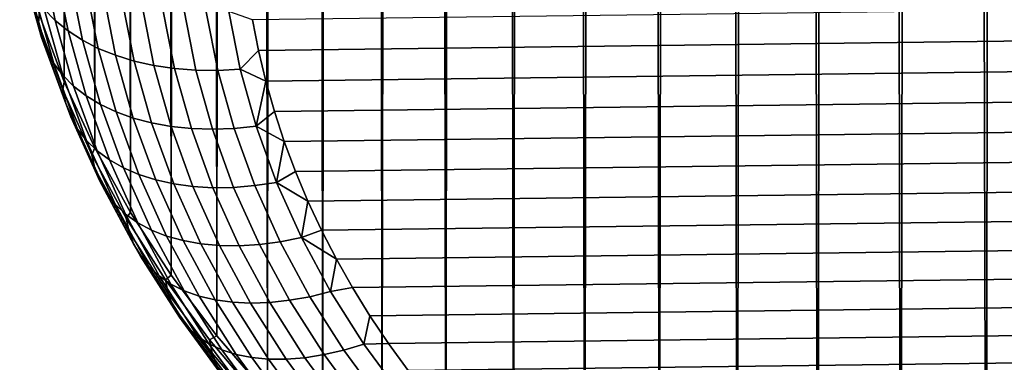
# Model space of a CAD drawing. Header units: metres. Extents: x -29 to 117, y -464 to 29.
# Tile 244 of 256: x 97.95 to 101.92, y -64.88 to -63.5. Entities that reach past the tile are written whole.
import ezdxf

# ---------------------------------------------------------------- set-up
doc = ezdxf.new("R2010")
doc.units = ezdxf.units.M
doc.layers.add('solid_24_501_056_XXX', color=7, linetype='CONTINUOUS')

msp = doc.modelspace()

# ---------------------------------------------------------------- linework, layer by layer
at = {"layer": 'solid_24_501_056_XXX'}
for points in [[(98.05957, -19.984756, 73.343491), (98.109924, -20.108583, 73.221863), (98.127434, -63.746906, 125.140884), (98.026306, -63.474628, 125.369354)], [(98.109924, -20.108583, 73.221863), (98.165558, -20.230625, 73.100113), (98.127434, -63.746906, 125.140884)], [(98.165558, -20.230625, 73.100113), (98.226463, -20.35083, 72.978386), (98.250252, -64.013901, 124.916855), (98.127434, -63.746906, 125.140884)], [(98.226463, -20.35083, 72.978386), (98.292595, -20.468977, 72.856689), (98.250252, -64.013901, 124.916855)], [(98.292595, -20.468977, 72.856689), (98.363937, -20.585005, 72.735222), (98.394295, -64.27459, 124.698105), (98.250252, -64.013901, 124.916855)], [(98.363937, -20.585005, 72.735222), (98.44043, -20.6989, 72.614243), (98.394295, -64.27459, 124.698105)], [(98.44043, -20.6989, 72.614243), (98.522049, -20.810598, 72.493904), (98.559013, -64.528, 124.485474), (98.394295, -64.27459, 124.698105)], [(98.522049, -20.810598, 72.493904), (98.608749, -20.919872, 72.374168), (98.559013, -64.528, 124.485474)], [(98.608749, -20.919872, 72.374168), (98.700455, -21.026684, 72.255318), (98.743782, -64.773155, 124.279762), (98.559013, -64.528, 124.485474)], [(98.700455, -21.026684, 72.255318), (98.797073, -21.131027, 72.13765), (98.743782, -64.773155, 124.279762)], [(98.797073, -21.131027, 72.13765), (98.898529, -21.232809, 72.021324), (98.947899, -65.009132, 124.081749), (98.743782, -64.773155, 124.279762)], [(98.898529, -21.232809, 72.021324), (99.004784, -21.331825, 71.906265), (98.947899, -65.009132, 124.081749)], [(99.004784, -21.331825, 71.906265), (99.115707, -21.428064, 71.792809), (99.170593, -65.235039, 123.892197), (98.947899, -65.009132, 124.081749)], [(99.115707, -21.428064, 71.792809), (99.231133, -21.521538, 71.681328), (99.170593, -65.235039, 123.892197)], [(99.231133, -21.521538, 71.681328), (99.350975, -21.612135, 71.571884), (99.411026, -65.450012, 123.711807), (99.170593, -65.235039, 123.892197)], [(99.350975, -21.612135, 71.571884), (99.475174, -21.699684, 71.464432), (99.411026, -65.450012, 123.711807)], [(99.475174, -21.699684, 71.464432), (99.603523, -21.784203, 71.359352), (99.668266, -65.653244, 123.541283), (99.411026, -65.450012, 123.711807)], [(99.603523, -21.784203, 71.359352), (99.735825, -21.865726, 71.257011), (99.668266, -65.653244, 123.541283)], [(99.735825, -21.865726, 71.257011), (99.871979, -21.944115, 71.157387), (99.94136, -65.843956, 123.381256), (99.668266, -65.653244, 123.541283)], [(99.871979, -21.944115, 71.157387), (100.011871, -22.019257, 71.060486), (99.94136, -65.843956, 123.381256)], [(100.011871, -22.019257, 71.060486), (100.155273, -22.0912, 70.966667), (100.229263, -66.021431, 123.232338), (99.94136, -65.843956, 123.381256)], [(100.155273, -22.0912, 70.966667), (100.301949, -22.160004, 70.876266), (100.229263, -66.021431, 123.232338)], [(100.301949, -22.160004, 70.876266), (100.451797, -22.225512, 70.789162), (100.530876, -66.18499, 123.095093), (100.229263, -66.021431, 123.232338)], [(100.451797, -22.225512, 70.789162), (100.604668, -22.287676, 70.705452), (100.530876, -66.18499, 123.095093)], [(100.604668, -22.287676, 70.705452), (100.760323, -22.346571, 70.625412), (100.845062, -66.334015, 122.970047), (100.530876, -66.18499, 123.095093)], [(100.760323, -22.346571, 70.625412), (100.918518, -22.402264, 70.549316), (100.845062, -66.334015, 122.970047)], [(100.918518, -22.402264, 70.549316), (101.079132, -22.454599, 70.47702), (101.170631, -66.467941, 122.857666), (100.845062, -66.334015, 122.970047)], [(101.079132, -22.454599, 70.47702), (101.242004, -22.50359, 70.408623), (101.170631, -66.467941, 122.857666)], [(101.242004, -22.50359, 70.408623), (101.406937, -22.54933, 70.34433), (101.50634, -66.586258, 122.758385), (101.170631, -66.467941, 122.857666)], [(101.406937, -22.54933, 70.34433), (101.573753, -22.591885, 70.284294), (101.50634, -66.586258, 122.758385)], [(101.573753, -22.591885, 70.284294), (101.742279, -22.631115, 70.228401), (101.850929, -66.688522, 122.672577), (101.50634, -66.586258, 122.758385)], [(101.742279, -22.631115, 70.228401), (101.912376, -22.667072, 70.17675), (101.850929, -66.688522, 122.672577)], [(101.912376, -22.667072, 70.17675), (102.083885, -22.699844, 70.129471), (102.203079, -66.774338, 122.600571), (101.850929, -66.688522, 122.672577)], [(98.090942, -63.499962, 126.03582), (98.037773, -63.232346, 126.260376), (97.993073, -63.184593, 126.195023), (98.046654, -63.454273, 125.968742)], [(97.947571, -63.240761, 125.686043), (97.94725, -63.198101, 125.601387), (98.026306, -63.474628, 125.369354), (98.023582, -63.512028, 125.45842)], [(98.035988, -63.568546, 125.530533), (97.960136, -63.297859, 125.757668), (97.947571, -63.240761, 125.686043), (98.023582, -63.512028, 125.45842)], [(98.142372, -63.541756, 126.100288), (98.089684, -63.276531, 126.322838), (98.037773, -63.232346, 126.260376), (98.090942, -63.499962, 126.03582)], [(98.056557, -63.622513, 125.602737), (97.980972, -63.352787, 125.829063), (97.960136, -63.297859, 125.757668), (98.035988, -63.568546, 125.530533)], [(98.200516, -63.579292, 126.161598), (98.148361, -63.316772, 126.381882), (98.089684, -63.276531, 126.322838), (98.142372, -63.541756, 126.100288)], [(98.26487, -63.612255, 126.219231), (98.213303, -63.352726, 126.437004), (98.148361, -63.316772, 126.381882), (98.200516, -63.579292, 126.161598)], [(98.085106, -63.67347, 125.674408), (98.009895, -63.405071, 125.899628), (97.980972, -63.352787, 125.829063), (98.056557, -63.622513, 125.602737)], [(98.334885, -63.640358, 126.272682), (98.283966, -63.384087, 126.487724), (98.213303, -63.352726, 126.437004), (98.26487, -63.612255, 126.219231)], [(98.409958, -63.663364, 126.321503), (98.359734, -63.410583, 126.533607), (98.283966, -63.384087, 126.487724), (98.334885, -63.640358, 126.272682)], [(98.911957, -63.620525, 126.552338), (108.802277, -63.496479, 126.656425), (108.820961, -63.372173, 126.760735), (98.887901, -63.496475, 126.656433)], [(98.121391, -63.720978, 125.744942), (98.046654, -63.454273, 125.968742), (98.009895, -63.405071, 125.899628), (98.085106, -63.67347, 125.674408)], [(98.489449, -63.681072, 126.365273), (98.439964, -63.431988, 126.57428), (98.359734, -63.410583, 126.533607), (98.409958, -63.663364, 126.321503)], [(98.165108, -63.764633, 125.813736), (98.090942, -63.499962, 126.03582), (98.046654, -63.454273, 125.968742), (98.121391, -63.720978, 125.744942)], [(98.572685, -63.693336, 126.403618), (98.523964, -63.448124, 126.609375), (98.439964, -63.431988, 126.57428), (98.489449, -63.681072, 126.365273)], [(98.658951, -63.700047, 126.436211), (98.611023, -63.458847, 126.638596), (98.523964, -63.448124, 126.609375), (98.572685, -63.693336, 126.403618)], [(98.747505, -63.701153, 126.462769), (98.700401, -63.464069, 126.661705), (98.611023, -63.458847, 126.638596), (98.658951, -63.700047, 126.436211)], [(98.837593, -63.696636, 126.48307), (98.791321, -63.463745, 126.67849), (98.700401, -63.464069, 126.661705), (98.747505, -63.701153, 126.462769)], [(98.791321, -63.463745, 126.67849), (98.837593, -63.696636, 126.48307), (98.911957, -63.620525, 126.552338), (98.887901, -63.496475, 126.656433)], [(98.023582, -63.512028, 125.45842), (98.026306, -63.474628, 125.369354), (98.127434, -63.746906, 125.140884), (98.120842, -63.779282, 125.234169)], [(98.215881, -63.804062, 125.880188), (98.142372, -63.541756, 126.100288), (98.090942, -63.499962, 126.03582), (98.165108, -63.764633, 125.813736)], [(98.941345, -63.744137, 126.448616), (108.778221, -63.620529, 126.552338), (108.802277, -63.496479, 126.656425), (98.911957, -63.620525, 126.552338)], [(98.133041, -63.835232, 125.306763), (98.035988, -63.568546, 125.530533), (98.023582, -63.512028, 125.45842), (98.120842, -63.779282, 125.234169)], [(98.27327, -63.838924, 125.943748), (98.200516, -63.579292, 126.161598), (98.142372, -63.541756, 126.100288), (98.215881, -63.804062, 125.880188)], [(98.153259, -63.888256, 125.379753), (98.056557, -63.622513, 125.602737), (98.035988, -63.568546, 125.530533), (98.133041, -63.835232, 125.306763)], [(98.336792, -63.868927, 126.00386), (98.26487, -63.612255, 126.219231), (98.200516, -63.579292, 126.161598), (98.27327, -63.838924, 125.943748)], [(98.181335, -63.937901, 125.45253), (98.085106, -63.67347, 125.674408), (98.056557, -63.622513, 125.602737), (98.153259, -63.888256, 125.379753)], [(98.405907, -63.89381, 126.060013), (98.334885, -63.640358, 126.272682), (98.26487, -63.612255, 126.219231), (98.336792, -63.868927, 126.00386)], [(98.837593, -63.696636, 126.48307), (98.941345, -63.744137, 126.448616), (98.911957, -63.620525, 126.552338)], [(98.975967, -63.86689, 126.345612), (108.748833, -63.744141, 126.448616), (108.778221, -63.620529, 126.552338), (98.941345, -63.744137, 126.448616)], [(98.480011, -63.913361, 126.111732), (98.409958, -63.663364, 126.321503), (98.334885, -63.640358, 126.272682), (98.405907, -63.89381, 126.060013)], [(98.558479, -63.927414, 126.158569), (98.489449, -63.681072, 126.365273), (98.409958, -63.663364, 126.321503), (98.480011, -63.913361, 126.111732)], [(98.21701, -63.983742, 125.52446), (98.121391, -63.720978, 125.744942), (98.085106, -63.67347, 125.674408), (98.181335, -63.937901, 125.45253)], [(98.64064, -63.935848, 126.200127), (98.572685, -63.693336, 126.403618), (98.489449, -63.681072, 126.365273), (98.558479, -63.927414, 126.158569)], [(98.725792, -63.938591, 126.236046), (98.658951, -63.700047, 126.436211), (98.572685, -63.693336, 126.403618), (98.64064, -63.935848, 126.200127)], [(98.81321, -63.935623, 126.266022), (98.747505, -63.701153, 126.462769), (98.658951, -63.700047, 126.436211), (98.725792, -63.938591, 126.236046)], [(98.902138, -63.926964, 126.289803), (98.837593, -63.696636, 126.48307), (98.747505, -63.701153, 126.462769), (98.81321, -63.935623, 126.266022)], [(98.902138, -63.926964, 126.289803), (98.941345, -63.744137, 126.448616), (98.837593, -63.696636, 126.48307)], [(98.120842, -63.779282, 125.234169), (98.127434, -63.746906, 125.140884), (98.250252, -64.013901, 124.916855), (98.238983, -64.04155, 125.014099)], [(98.260002, -64.025391, 125.594933), (98.165108, -63.764633, 125.813736), (98.121391, -63.720978, 125.744942), (98.21701, -63.983742, 125.52446)], [(98.902138, -63.926964, 126.289803), (98.975967, -63.86689, 126.345612), (98.941345, -63.744137, 126.448616)], [(99.015732, -63.988419, 126.243645), (108.714218, -63.866894, 126.345612), (108.748833, -63.744141, 126.448616), (98.975967, -63.86689, 126.345612)], [(98.250931, -64.096939, 125.087158), (98.133041, -63.835232, 125.306763), (98.120842, -63.779282, 125.234169), (98.238983, -64.04155, 125.014099)], [(98.309921, -64.062485, 125.663345), (98.215881, -63.804062, 125.880188), (98.165108, -63.764633, 125.813736), (98.260002, -64.025391, 125.594933)], [(98.366356, -64.094719, 125.729111), (98.27327, -63.838924, 125.943748), (98.215881, -63.804062, 125.880188), (98.309921, -64.062485, 125.663345)], [(98.270737, -64.14904, 125.160934), (98.153259, -63.888256, 125.379753), (98.133041, -63.835232, 125.306763), (98.250931, -64.096939, 125.087158)], [(98.428818, -64.121803, 125.791672), (98.336792, -63.868927, 126.00386), (98.27327, -63.838924, 125.943748), (98.366356, -64.094719, 125.729111)], [(98.902138, -63.926964, 126.289803), (99.015732, -63.988419, 126.243645), (98.975967, -63.86689, 126.345612)], [(99.06076, -64.109055, 126.142418), (108.674454, -63.988422, 126.243637), (108.714218, -63.866894, 126.345612), (99.015732, -63.988419, 126.243645)], [(98.298225, -64.197395, 125.234787), (98.181335, -63.937901, 125.45253), (98.153259, -63.888256, 125.379753), (98.270737, -64.14904, 125.160934)], [(98.496773, -64.143509, 125.850487), (98.405907, -63.89381, 126.060013), (98.336792, -63.868927, 126.00386), (98.428818, -64.121803, 125.791672)], [(98.569641, -64.15966, 125.90506), (98.480011, -63.913361, 126.111732), (98.405907, -63.89381, 126.060013), (98.496773, -64.143509, 125.850487)], [(98.333176, -64.241608, 125.30809), (98.21701, -63.983742, 125.52446), (98.181335, -63.937901, 125.45253), (98.298225, -64.197395, 125.234787)], [(98.646797, -64.170113, 125.954918), (98.558479, -63.927414, 126.158569), (98.480011, -63.913361, 126.111732), (98.569641, -64.15966, 125.90506)], [(98.727592, -64.174774, 125.999641), (98.64064, -63.935848, 126.200127), (98.558479, -63.927414, 126.158569), (98.646797, -64.170113, 125.954918)], [(98.811317, -64.173607, 126.038841), (98.725792, -63.938591, 126.236046), (98.64064, -63.935848, 126.200127), (98.727592, -64.174774, 125.999641)], [(98.89727, -64.166626, 126.072189), (98.81321, -63.935623, 126.266022), (98.725792, -63.938591, 126.236046), (98.811317, -64.173607, 126.038841)], [(98.984711, -64.153885, 126.099396), (98.902138, -63.926964, 126.289803), (98.81321, -63.935623, 126.266022), (98.89727, -64.166626, 126.072189)], [(98.984711, -64.153885, 126.099396), (99.015732, -63.988419, 126.243645), (98.902138, -63.926964, 126.289803)], [(98.375267, -64.281281, 125.380211), (98.260002, -64.025391, 125.594933), (98.21701, -63.983742, 125.52446), (98.333176, -64.241608, 125.30809)], [(98.238983, -64.04155, 125.014099), (98.250252, -64.013901, 124.916855), (98.394295, -64.27459, 124.698105), (98.377579, -64.297874, 124.799019)], [(98.424164, -64.316093, 125.450546), (98.309921, -64.062485, 125.663345), (98.260002, -64.025391, 125.594933), (98.375267, -64.281281, 125.380211)], [(98.984711, -64.153885, 126.099396), (99.06076, -64.109055, 126.142418), (99.015732, -63.988419, 126.243645)], [(99.11097, -64.228645, 126.042068), (108.629425, -64.109055, 126.14241), (108.674454, -63.988422, 126.243637), (99.06076, -64.109055, 126.142418)], [(98.389236, -64.352722, 124.872536), (98.250931, -64.096939, 125.087158), (98.238983, -64.04155, 125.014099), (98.377579, -64.297874, 124.799019)], [(98.479431, -64.345734, 125.518478), (98.366356, -64.094719, 125.729111), (98.309921, -64.062485, 125.663345), (98.424164, -64.316093, 125.450546)], [(98.408546, -64.403915, 124.947067), (98.270737, -64.14904, 125.160934), (98.250931, -64.096939, 125.087158), (98.389236, -64.352722, 124.872536)], [(98.540604, -64.369957, 125.583443), (98.428818, -64.121803, 125.791672), (98.366356, -64.094719, 125.729111), (98.479431, -64.345734, 125.518478)], [(98.607155, -64.388557, 125.644867), (98.496773, -64.143509, 125.850487), (98.428818, -64.121803, 125.791672), (98.540604, -64.369957, 125.583443)], [(98.67852, -64.401367, 125.70224), (98.569641, -64.15966, 125.90506), (98.496773, -64.143509, 125.850487), (98.607155, -64.388557, 125.644867)], [(98.984711, -64.153885, 126.099396), (99.11097, -64.228645, 126.042068), (99.06076, -64.109055, 126.142418)], [(99.166206, -64.346817, 125.942909), (108.579208, -64.228653, 126.042061), (108.629425, -64.109055, 126.14241), (99.11097, -64.228645, 126.042068)], [(98.435364, -64.451012, 125.021973), (98.298225, -64.197395, 125.234787), (98.270737, -64.14904, 125.160934), (98.408546, -64.403915, 124.947067)], [(98.754089, -64.408279, 125.755066), (98.646797, -64.170113, 125.954918), (98.569641, -64.15966, 125.90506), (98.67852, -64.401367, 125.70224)], [(98.833214, -64.409241, 125.802895), (98.727592, -64.174774, 125.999641), (98.646797, -64.170113, 125.954918), (98.754089, -64.408279, 125.755066)], [(98.915215, -64.404243, 125.845322), (98.811317, -64.173607, 126.038841), (98.727592, -64.174774, 125.999641), (98.833214, -64.409241, 125.802895)], [(98.99939, -64.393318, 125.881966), (98.89727, -64.166626, 126.072189), (98.811317, -64.173607, 126.038841), (98.915215, -64.404243, 125.845322)], [(99.08503, -64.376572, 125.912537), (98.984711, -64.153885, 126.099396), (98.89727, -64.166626, 126.072189), (98.99939, -64.393318, 125.881966)], [(99.08503, -64.376572, 125.912537), (99.11097, -64.228645, 126.042068), (98.984711, -64.153885, 126.099396)], [(98.469444, -64.493622, 125.096619), (98.333176, -64.241608, 125.30809), (98.298225, -64.197395, 125.234787), (98.435364, -64.451012, 125.021973)], [(98.510498, -64.53138, 125.170357), (98.375267, -64.281281, 125.380211), (98.333176, -64.241608, 125.30809), (98.469444, -64.493622, 125.096619)], [(99.08503, -64.376572, 125.912537), (99.166206, -64.346817, 125.942909), (99.11097, -64.228645, 126.042068)], [(99.226341, -64.46328, 125.845184), (108.523979, -64.346817, 125.942909), (108.579208, -64.228653, 126.042061), (99.166206, -64.346817, 125.942909)], [(98.558182, -64.56395, 125.242561), (98.424164, -64.316093, 125.450546), (98.375267, -64.281281, 125.380211), (98.510498, -64.53138, 125.170357)], [(98.377579, -64.297874, 124.799019), (98.394295, -64.27459, 124.698105), (98.559013, -64.528, 124.485474), (98.536133, -64.547325, 124.589706)], [(98.547447, -64.601639, 124.663666), (98.389236, -64.352722, 124.872536), (98.377579, -64.297874, 124.799019), (98.536133, -64.547325, 124.589706)], [(98.612091, -64.591064, 125.312622), (98.479431, -64.345734, 125.518478), (98.424164, -64.316093, 125.450546), (98.558182, -64.56395, 125.242561)], [(98.5662, -64.651947, 124.738937), (98.408546, -64.403915, 124.947067), (98.389236, -64.352722, 124.872536), (98.547447, -64.601639, 124.663666)], [(98.671745, -64.612495, 125.379929), (98.540604, -64.369957, 125.583443), (98.479431, -64.345734, 125.518478), (98.612091, -64.591064, 125.312622)], [(98.736656, -64.628052, 125.443909), (98.607155, -64.388557, 125.644867), (98.540604, -64.369957, 125.583443), (98.671745, -64.612495, 125.379929)], [(99.202713, -64.594215, 125.729912), (99.08503, -64.376572, 125.912537), (98.99939, -64.393318, 125.881966), (99.119194, -64.614883, 125.69606)], [(99.08503, -64.376572, 125.912537), (99.226341, -64.46328, 125.845184), (99.166206, -64.346817, 125.942909)], [(99.202713, -64.594215, 125.729912), (99.226341, -64.46328, 125.845184), (99.08503, -64.376572, 125.912537)], [(99.291573, -64.578392, 125.748596), (108.463837, -64.463287, 125.845177), (108.523979, -64.346817, 125.942909), (99.226341, -64.46328, 125.845184)], [(98.592239, -64.697823, 124.814873), (98.435364, -64.451012, 125.021973), (98.408546, -64.403915, 124.947067), (98.5662, -64.651947, 124.738937)], [(98.806252, -64.637596, 125.504021), (98.67852, -64.401367, 125.70224), (98.607155, -64.388557, 125.644867), (98.736656, -64.628052, 125.443909)], [(98.879951, -64.64106, 125.559746), (98.754089, -64.408279, 125.755066), (98.67852, -64.401367, 125.70224), (98.806252, -64.637596, 125.504021)], [(98.957115, -64.638397, 125.610611), (98.833214, -64.409241, 125.802895), (98.754089, -64.408279, 125.755066), (98.879951, -64.64106, 125.559746)], [(99.037094, -64.629646, 125.656181), (98.915215, -64.404243, 125.845322), (98.833214, -64.409241, 125.802895), (98.957115, -64.638397, 125.610611)], [(99.119194, -64.614883, 125.69606), (98.99939, -64.393318, 125.881966), (98.915215, -64.404243, 125.845322), (99.037094, -64.629646, 125.656181)], [(98.625328, -64.738884, 124.890823), (98.469444, -64.493622, 125.096619), (98.435364, -64.451012, 125.021973), (98.592239, -64.697823, 124.814873)], [(99.202713, -64.594215, 125.729912), (99.291573, -64.578392, 125.748596), (99.226341, -64.46328, 125.845184)], [(99.361732, -64.69191, 125.653343), (108.398605, -64.5784, 125.748589), (108.463837, -64.463287, 125.845177), (99.291573, -64.578392, 125.748596)], [(98.665199, -64.774765, 124.966133), (98.510498, -64.53138, 125.170357), (98.469444, -64.493622, 125.096619), (98.625328, -64.738884, 124.890823)], [(98.711494, -64.805161, 125.040169), (98.558182, -64.56395, 125.242561), (98.510498, -64.53138, 125.170357), (98.665199, -64.774765, 124.966133)], [(98.536133, -64.547325, 124.589706), (98.559013, -64.528, 124.485474), (98.743782, -64.773155, 124.279762), (98.714058, -64.788986, 124.386925)], [(98.724991, -64.842781, 124.461327), (98.547447, -64.601639, 124.663666), (98.536133, -64.547325, 124.589706), (98.714058, -64.788986, 124.386925)], [(98.76384, -64.829819, 125.112289), (98.612091, -64.591064, 125.312622), (98.558182, -64.56395, 125.242561), (98.711494, -64.805161, 125.040169)], [(99.202713, -64.594215, 125.729912), (99.337334, -64.806015, 125.552193), (99.361732, -64.69191, 125.653343), (99.291573, -64.578392, 125.748596)], [(99.4366, -64.803474, 125.559723), (108.328445, -64.691917, 125.653336), (108.398605, -64.5784, 125.748589), (99.361732, -64.69191, 125.653343)], [(98.743118, -64.892235, 124.537315), (98.5662, -64.651947, 124.738937), (98.547447, -64.601639, 124.663666), (98.724991, -64.842781, 124.461327)], [(98.82177, -64.848518, 125.181877), (98.671745, -64.612495, 125.379929), (98.612091, -64.591064, 125.312622), (98.76384, -64.829819, 125.112289)], [(98.884796, -64.861115, 125.248344), (98.736656, -64.628052, 125.443909), (98.671745, -64.612495, 125.379929), (98.82177, -64.848518, 125.181877)], [(99.256233, -64.83049, 125.515137), (99.119194, -64.614883, 125.69606), (99.037094, -64.629646, 125.656181), (99.176521, -64.849007, 125.472115)], [(99.337334, -64.806015, 125.552193), (99.202713, -64.594215, 125.729912), (99.119194, -64.614883, 125.69606), (99.256233, -64.83049, 125.515137)], [(98.76828, -64.936928, 124.614243), (98.592239, -64.697823, 124.814873), (98.5662, -64.651947, 124.738937), (98.743118, -64.892235, 124.537315)], [(98.952377, -64.867485, 125.311119), (98.806252, -64.637596, 125.504021), (98.736656, -64.628052, 125.443909), (98.884796, -64.861115, 125.248344)], [(99.023933, -64.867584, 125.369667), (98.879951, -64.64106, 125.559746), (98.806252, -64.637596, 125.504021), (98.952377, -64.867485, 125.311119)], [(99.098862, -64.861404, 125.423485), (98.957115, -64.638397, 125.610611), (98.879951, -64.64106, 125.559746), (99.023933, -64.867584, 125.369667)], [(99.176521, -64.849007, 125.472115), (99.037094, -64.629646, 125.656181), (98.957115, -64.638397, 125.610611), (99.098862, -64.861404, 125.423485)], [(98.800262, -64.976479, 124.691452), (98.625328, -64.738884, 124.890823), (98.592239, -64.697823, 124.814873), (98.76828, -64.936928, 124.614243)], [(99.337334, -64.806015, 125.552193), (99.4366, -64.803474, 125.559723), (99.361732, -64.69191, 125.653343)], [(99.516083, -64.91291, 125.467903), (108.253578, -64.803482, 125.559723), (108.328445, -64.691917, 125.653336), (99.4366, -64.803474, 125.559723)], [(98.838791, -65.010544, 124.768288), (98.665199, -64.774765, 124.966133), (98.625328, -64.738884, 124.890823), (98.800262, -64.976479, 124.691452)], [(98.883545, -65.038834, 124.844093), (98.711494, -64.805161, 125.040169), (98.665199, -64.774765, 124.966133), (98.838791, -65.010544, 124.768288)], [(98.714058, -64.788986, 124.386925), (98.743782, -64.773155, 124.279762), (98.947899, -65.009132, 124.081749), (98.910698, -65.021973, 124.191429)], [(98.934128, -65.061111, 124.918213), (98.76384, -64.829819, 125.112289), (98.711494, -64.805161, 125.040169), (98.883545, -65.038834, 124.844093)], [(98.921211, -65.075272, 124.266243), (98.724991, -64.842781, 124.461327), (98.714058, -64.788986, 124.386925), (98.910698, -65.021973, 124.191429)], [(99.488403, -65.011208, 125.38002), (99.337334, -64.806015, 125.552193), (99.256233, -64.83049, 125.515137), (99.410027, -65.039375, 125.339867)], [(99.337334, -64.806015, 125.552193), (99.488403, -65.011208, 125.38002), (99.516083, -64.91291, 125.467903), (99.4366, -64.803474, 125.559723)], [(99.600388, -65.020515, 125.377609), (108.174095, -64.912918, 125.467896), (108.253578, -64.803482, 125.559723), (99.516083, -64.91291, 125.467903)], [(98.938644, -65.123909, 124.342918), (98.743118, -64.892235, 124.537315), (98.724991, -64.842781, 124.461327), (98.921211, -65.075272, 124.266243)], [(98.99012, -65.077179, 124.990013), (98.82177, -64.848518, 125.181877), (98.76384, -64.829819, 125.112289), (98.934128, -65.061111, 124.918213)], [(99.051033, -65.086899, 125.058891), (98.884796, -64.861115, 125.248344), (98.82177, -64.848518, 125.181877), (98.99012, -65.077179, 124.990013)], [(99.116348, -65.090195, 125.124245), (98.952377, -64.867485, 125.311119), (98.884796, -64.861115, 125.248344), (99.051033, -65.086899, 125.058891)], [(99.257927, -65.077454, 125.242203), (99.098862, -64.861404, 125.423485), (99.023933, -64.867584, 125.369667), (99.185509, -65.087036, 125.185524)], [(99.332977, -65.061516, 125.2938), (99.176521, -64.849007, 125.472115), (99.098862, -64.861404, 125.423485), (99.257927, -65.077454, 125.242203)], [(99.410027, -65.039375, 125.339867), (99.256233, -64.83049, 125.515137), (99.176521, -64.849007, 125.472115), (99.332977, -65.061516, 125.2938)], [(99.185509, -65.087036, 125.185524), (99.023933, -64.867584, 125.369667), (98.952377, -64.867485, 125.311119), (99.116348, -65.090195, 125.124245)]]:
    msp.add_3dface(points, dxfattribs=at)

doc.saveas('drawing.dxf')
